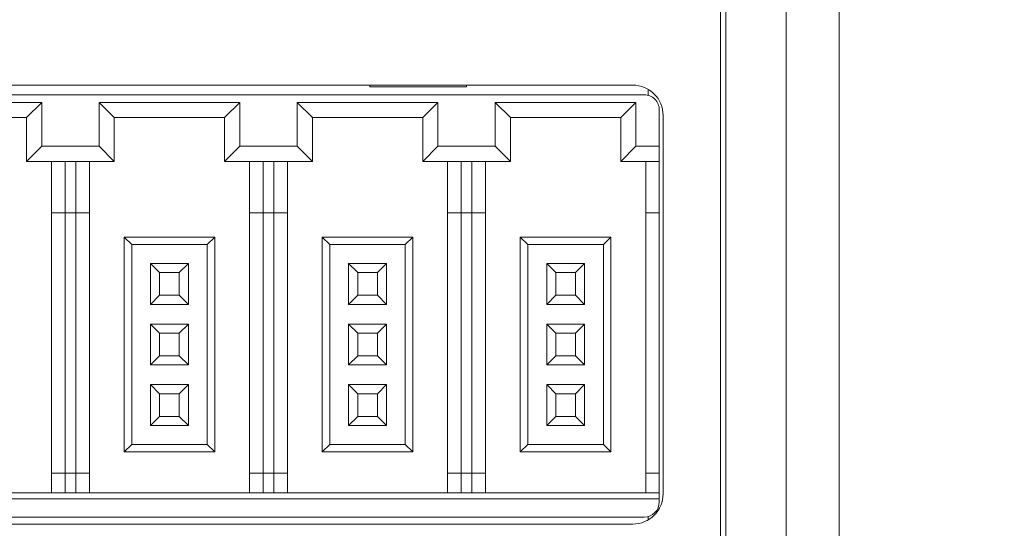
# Model space of a CAD drawing. Header units: millimetres. Extents: x -1114 to 1396, y -630 to 631.
# Tile 240 of 256: x -861 to -828, y 464 to 481. Entities that reach past the tile are written whole.
import ezdxf

# ---------------------------------------------------------------- set-up
doc = ezdxf.new("R2010")
doc.units = ezdxf.units.MM
doc.header["$MEASUREMENT"] = 0

msp = doc.modelspace()

# ---------------------------------------------------------------- linework, layer by layer
at = {"lineweight": 18}
for points, knots in [([(1038.9843, -629.7647), (1038.9843, -629.7647), (-1111.4882, -629.7647), (-1111.4882, -629.7647), (-1111.4882, -629.7647), (-1111.4882, -629.7647), (-1111.4882, 630.7883), (-1111.4882, 630.7883), (-1111.4882, 630.7883), (-1111.4882, 630.7883), (1038.9843, 630.7883), (1038.9843, 630.7883)], [0, 0, 0, 0, 0.3333333, 0.3333333, 0.3333333, 0.3333333, 0.6666667, 0.6666667, 0.6666667, 0.6666667, 1, 1, 1, 1]), ([(-835.6371, 443.1037), (-835.6438, 443.6026), (-835.6415, 444.1014), (-835.641, 444.6003), (-835.641, 444.6003), (-835.6404, 445.0991), (-835.641, 445.598), (-835.6412, 446.0968), (-835.6412, 446.0968), (-835.6413, 446.5957), (-835.6413, 447.0945), (-835.6413, 447.5934), (-835.6413, 447.5934), (-835.6413, 448.0922), (-835.6412, 448.5911), (-835.6412, 449.0899), (-835.6412, 449.0899), (-835.6412, 451.0853), (-835.6412, 453.0807), (-835.6411, 455.0761), (-835.6411, 455.0761), (-835.6411, 459.0669), (-835.6411, 463.0577), (-835.6411, 467.0485), (-835.6411, 467.0485), (-835.6411, 471.0393), (-835.6411, 475.0301), (-835.6411, 479.0209), (-835.6411, 479.0209), (-835.6412, 480.0186), (-835.6412, 481.0163), (-835.6412, 482.014), (-835.6412, 482.014), (-835.6412, 483.0117), (-835.6412, 484.0094), (-835.6412, 485.0071), (-835.6412, 485.0071), (-835.6411, 486.0048), (-835.6408, 487.0025), (-835.6409, 488.0002), (-835.6409, 488.0002), (-835.6409, 488.2496), (-835.641, 488.4991), (-835.6411, 488.7485), (-835.6411, 488.7485), (-835.6412, 488.9979), (-835.6413, 489.2473), (-835.6414, 489.4968), (-835.6414, 489.4968), (-835.6416, 489.9956), (-835.6416, 490.4945), (-835.6406, 490.9933)], [0, 0, 0, 0, 0.0769231, 0.0769231, 0.0769231, 0.0769231, 0.1538462, 0.1538462, 0.1538462, 0.1538462, 0.2307692, 0.2307692, 0.2307692, 0.2307692, 0.3076923, 0.3076923, 0.3076923, 0.3076923, 0.3846154, 0.3846154, 0.3846154, 0.3846154, 0.4615385, 0.4615385, 0.4615385, 0.4615385, 0.5384615, 0.5384615, 0.5384615, 0.5384615, 0.6153846, 0.6153846, 0.6153846, 0.6153846, 0.6923077, 0.6923077, 0.6923077, 0.6923077, 0.7692308, 0.7692308, 0.7692308, 0.7692308, 0.8461538, 0.8461538, 0.8461538, 0.8461538, 0.9230769, 0.9230769, 0.9230769, 0.9230769, 1, 1, 1, 1]), ([(-837.6411, 443.6915), (-837.6411, 444.063), (-837.6411, 444.4417), (-837.6411, 444.8101), (-837.6411, 444.8101), (-837.6411, 445.1786), (-837.6411, 445.537), (-837.6411, 445.9282), (-837.6411, 445.9282), (-837.6411, 446.3195), (-837.6411, 446.7437), (-837.6411, 447.1677), (-837.6411, 447.1677), (-837.6411, 459.2573), (-837.6411, 471.1958), (-837.6411, 483.316), (-837.6411, 483.316), (-837.6411, 484.1885), (-837.6411, 485.0618), (-837.6411, 485.8674), (-837.6411, 485.8674), (-837.6411, 486.673), (-837.6411, 487.4108), (-837.6411, 488.1697), (-837.6411, 488.1697), (-837.6411, 488.9286), (-837.6411, 489.7085), (-837.6411, 490.4724)], [0, 0, 0, 0, 0.1428571, 0.1428571, 0.1428571, 0.1428571, 0.2857143, 0.2857143, 0.2857143, 0.2857143, 0.4285714, 0.4285714, 0.4285714, 0.4285714, 0.5714286, 0.5714286, 0.5714286, 0.5714286, 0.7142857, 0.7142857, 0.7142857, 0.7142857, 0.8571429, 0.8571429, 0.8571429, 0.8571429, 1, 1, 1, 1]), ([(-839.7139, 478.0144), (-839.7139, 478.2796), (-839.8192, 478.5339), (-840.0068, 478.7215), (-840.0068, 478.7215), (-840.1943, 478.909), (-840.4487, 479.0144), (-840.7139, 479.0144)], [0, 0, 0, 0, 0.5, 0.5, 0.5, 0.5, 1, 1, 1, 1]), ([(-839.8403, 478.1968), (-839.8403, 478.3294), (-839.893, 478.4566), (-839.9868, 478.5503), (-839.9868, 478.5503), (-840.0806, 478.6441), (-840.2077, 478.6968), (-840.3403, 478.6968)], [0, 0, 0, 0, 0.5, 0.5, 0.5, 0.5, 1, 1, 1, 1])]:
    msp.add_open_spline(points, degree=3, knots=knots, dxfattribs=at)
for points in [[(-837.8136, 492.0149), (-837.8136, 492.0149), (-837.8136, 442.0149), (-837.8136, 442.0149)], [(-833.8944, 441.9933), (-833.8944, 441.9933), (-833.8944, 491.9933), (-833.8944, 491.9933)], [(-833.8944, 491.9933), (-833.8944, 491.9933), (-833.8944, 441.9933), (-833.8944, 441.9933)], [(-840.7139, 479.0144), (-840.7139, 479.0144), (-891.1139, 479.0144), (-891.1139, 479.0144)], [(-849.4139, 479.0144), (-849.4139, 479.0144), (-849.4139, 478.9644), (-849.4139, 478.9644)], [(-849.4139, 478.9644), (-849.4139, 478.9644), (-846.2139, 478.9644), (-846.2139, 478.9644)], [(-846.2139, 479.0144), (-846.2139, 479.0144), (-846.2139, 478.9644), (-846.2139, 478.9644)], [(-840.2139, 478.6805), (-840.2139, 478.6805), (-840.2139, 478.8801), (-840.2139, 478.8801)], [(-865.3403, 478.6968), (-865.3403, 478.6968), (-852.8403, 478.6968), (-852.8403, 478.6968)], [(-860.2653, 478.4468), (-860.2653, 478.4468), (-864.9153, 478.4468), (-864.9153, 478.4468)], [(-860.2653, 478.4468), (-860.2653, 478.4468), (-860.7653, 477.9468), (-860.7653, 477.9468)], [(-860.2653, 476.9968), (-860.2653, 476.9968), (-860.2653, 478.4468), (-860.2653, 478.4468)], [(-858.3653, 478.4468), (-858.3653, 478.4468), (-858.3653, 476.9968), (-858.3653, 476.9968)], [(-858.3653, 478.4468), (-858.3653, 478.4468), (-857.8653, 477.9468), (-857.8653, 477.9468)], [(-853.7153, 478.4468), (-853.7153, 478.4468), (-858.3653, 478.4468), (-858.3653, 478.4468)], [(-853.7153, 478.4468), (-853.7153, 478.4468), (-854.2153, 477.9468), (-854.2153, 477.9468)], [(-853.7153, 476.9968), (-853.7153, 476.9968), (-853.7153, 478.4468), (-853.7153, 478.4468)], [(-852.8403, 478.6968), (-852.8403, 478.6968), (-840.3403, 478.6968), (-840.3403, 478.6968)], [(-847.1653, 478.4468), (-847.1653, 478.4468), (-851.8153, 478.4468), (-851.8153, 478.4468)], [(-851.8153, 478.4468), (-851.8153, 478.4468), (-851.3153, 477.9468), (-851.3153, 477.9468)], [(-851.8153, 478.4468), (-851.8153, 478.4468), (-851.8153, 476.9968), (-851.8153, 476.9968)], [(-847.1653, 478.4468), (-847.1653, 478.4468), (-847.6653, 477.9468), (-847.6653, 477.9468)], [(-847.1653, 476.9968), (-847.1653, 476.9968), (-847.1653, 478.4468), (-847.1653, 478.4468)], [(-840.6153, 478.4468), (-840.6153, 478.4468), (-845.2653, 478.4468), (-845.2653, 478.4468)], [(-845.2653, 478.4468), (-845.2653, 478.4468), (-844.7653, 477.9468), (-844.7653, 477.9468)], [(-845.2653, 478.4468), (-845.2653, 478.4468), (-845.2653, 476.9968), (-845.2653, 476.9968)], [(-840.6153, 478.4468), (-840.6153, 478.4468), (-841.1153, 477.9468), (-841.1153, 477.9468)], [(-840.6153, 476.9968), (-840.6153, 476.9968), (-840.6153, 478.4468), (-840.6153, 478.4468)], [(-839.8403, 478.1968), (-839.8403, 478.1968), (-839.8403, 476.9968), (-839.8403, 476.9968)], [(-864.4153, 477.9468), (-864.4153, 477.9468), (-860.7653, 477.9468), (-860.7653, 477.9468)], [(-860.7653, 477.9468), (-860.7653, 477.9468), (-860.7653, 476.4968), (-860.7653, 476.4968)], [(-857.8653, 476.4968), (-857.8653, 476.4968), (-857.8653, 477.9468), (-857.8653, 477.9468)], [(-857.8653, 477.9468), (-857.8653, 477.9468), (-854.2153, 477.9468), (-854.2153, 477.9468)], [(-854.2153, 477.9468), (-854.2153, 477.9468), (-854.2153, 476.4968), (-854.2153, 476.4968)], [(-851.3153, 477.9468), (-851.3153, 477.9468), (-847.6653, 477.9468), (-847.6653, 477.9468)], [(-851.3153, 476.4968), (-851.3153, 476.4968), (-851.3153, 477.9468), (-851.3153, 477.9468)], [(-847.6653, 477.9468), (-847.6653, 477.9468), (-847.6653, 476.4968), (-847.6653, 476.4968)], [(-844.7653, 477.9468), (-844.7653, 477.9468), (-841.1153, 477.9468), (-841.1153, 477.9468)], [(-844.7653, 476.4968), (-844.7653, 476.4968), (-844.7653, 477.9468), (-844.7653, 477.9468)], [(-841.1153, 477.9468), (-841.1153, 477.9468), (-841.1153, 476.4968), (-841.1153, 476.4968)], [(-839.7139, 478.0144), (-839.7139, 478.0144), (-839.7139, 465.5144), (-839.7139, 465.5144)], [(-860.2653, 476.9968), (-860.2653, 476.9968), (-860.7653, 476.4968), (-860.7653, 476.4968)], [(-858.3653, 476.9968), (-858.3653, 476.9968), (-860.2653, 476.9968), (-860.2653, 476.9968)], [(-858.3653, 476.9968), (-858.3653, 476.9968), (-857.8653, 476.4968), (-857.8653, 476.4968)], [(-853.7153, 476.9968), (-853.7153, 476.9968), (-854.2153, 476.4968), (-854.2153, 476.4968)], [(-852.8403, 476.9968), (-852.8403, 476.9968), (-853.7153, 476.9968), (-853.7153, 476.9968)], [(-851.8153, 476.9968), (-851.8153, 476.9968), (-852.8403, 476.9968), (-852.8403, 476.9968)], [(-851.8153, 476.9968), (-851.8153, 476.9968), (-851.3153, 476.4968), (-851.3153, 476.4968)], [(-847.1653, 476.9968), (-847.1653, 476.9968), (-847.6653, 476.4968), (-847.6653, 476.4968)], [(-845.2653, 476.9968), (-845.2653, 476.9968), (-847.1653, 476.9968), (-847.1653, 476.9968)], [(-845.2653, 476.9968), (-845.2653, 476.9968), (-844.7653, 476.4968), (-844.7653, 476.4968)], [(-840.6153, 476.9968), (-840.6153, 476.9968), (-841.1153, 476.4968), (-841.1153, 476.4968)], [(-839.8403, 476.9968), (-839.8403, 476.9968), (-840.6153, 476.9968), (-840.6153, 476.9968)], [(-839.8403, 476.9968), (-839.8403, 476.9968), (-839.8403, 476.4968), (-839.8403, 476.4968)], [(-860.7653, 476.4968), (-860.7653, 476.4968), (-857.8653, 476.4968), (-857.8653, 476.4968)], [(-859.9403, 476.4968), (-859.9403, 476.4968), (-859.9403, 474.7968), (-859.9403, 474.7968)], [(-859.4903, 474.7968), (-859.4903, 474.7968), (-859.4903, 476.4968), (-859.4903, 476.4968)], [(-859.1403, 476.4968), (-859.1403, 476.4968), (-859.1403, 474.7968), (-859.1403, 474.7968)], [(-858.6903, 474.7968), (-858.6903, 474.7968), (-858.6903, 476.4968), (-858.6903, 476.4968)], [(-854.2153, 476.4968), (-854.2153, 476.4968), (-852.8403, 476.4968), (-852.8403, 476.4968)], [(-853.3903, 476.4968), (-853.3903, 476.4968), (-853.3903, 474.7968), (-853.3903, 474.7968)], [(-852.9403, 474.7968), (-852.9403, 474.7968), (-852.9403, 476.4968), (-852.9403, 476.4968)], [(-852.8403, 476.4968), (-852.8403, 476.4968), (-851.3153, 476.4968), (-851.3153, 476.4968)], [(-852.5903, 476.4968), (-852.5903, 476.4968), (-852.5903, 474.7968), (-852.5903, 474.7968)], [(-852.1403, 474.7968), (-852.1403, 474.7968), (-852.1403, 476.4968), (-852.1403, 476.4968)], [(-847.6653, 476.4968), (-847.6653, 476.4968), (-844.7653, 476.4968), (-844.7653, 476.4968)], [(-846.8403, 476.4968), (-846.8403, 476.4968), (-846.8403, 474.7968), (-846.8403, 474.7968)], [(-846.3903, 474.7968), (-846.3903, 474.7968), (-846.3903, 476.4968), (-846.3903, 476.4968)], [(-846.0403, 476.4968), (-846.0403, 476.4968), (-846.0403, 474.7968), (-846.0403, 474.7968)], [(-845.5903, 474.7968), (-845.5903, 474.7968), (-845.5903, 476.4968), (-845.5903, 476.4968)], [(-841.1153, 476.4968), (-841.1153, 476.4968), (-839.8403, 476.4968), (-839.8403, 476.4968)], [(-840.2903, 476.4968), (-840.2903, 476.4968), (-840.2903, 474.7968), (-840.2903, 474.7968)], [(-839.8403, 476.4968), (-839.8403, 476.4968), (-839.8403, 474.7968), (-839.8403, 474.7968)], [(-859.9403, 474.7968), (-859.9403, 474.7968), (-859.9403, 466.1968), (-859.9403, 466.1968)], [(-859.9403, 474.7968), (-859.9403, 474.7968), (-859.4903, 474.7968), (-859.4903, 474.7968)], [(-859.4903, 466.1968), (-859.4903, 466.1968), (-859.4903, 474.7968), (-859.4903, 474.7968)], [(-859.4903, 474.7968), (-859.4903, 474.7968), (-859.1403, 474.7968), (-859.1403, 474.7968)], [(-859.1403, 474.7968), (-859.1403, 474.7968), (-859.1403, 466.1968), (-859.1403, 466.1968)], [(-859.1403, 474.7968), (-859.1403, 474.7968), (-858.6903, 474.7968), (-858.6903, 474.7968)], [(-858.6903, 466.1968), (-858.6903, 466.1968), (-858.6903, 474.7968), (-858.6903, 474.7968)], [(-853.3903, 474.7968), (-853.3903, 474.7968), (-853.3903, 466.1968), (-853.3903, 466.1968)], [(-853.3903, 474.7968), (-853.3903, 474.7968), (-852.9403, 474.7968), (-852.9403, 474.7968)], [(-852.9403, 466.1968), (-852.9403, 466.1968), (-852.9403, 474.7968), (-852.9403, 474.7968)], [(-852.9403, 474.7968), (-852.9403, 474.7968), (-852.8403, 474.7968), (-852.8403, 474.7968)], [(-852.8403, 474.7968), (-852.8403, 474.7968), (-852.5903, 474.7968), (-852.5903, 474.7968)], [(-852.5903, 474.7968), (-852.5903, 474.7968), (-852.5903, 466.1968), (-852.5903, 466.1968)], [(-852.5903, 474.7968), (-852.5903, 474.7968), (-852.1403, 474.7968), (-852.1403, 474.7968)], [(-852.1403, 466.1968), (-852.1403, 466.1968), (-852.1403, 474.7968), (-852.1403, 474.7968)], [(-846.8403, 474.7968), (-846.8403, 474.7968), (-846.8403, 466.1968), (-846.8403, 466.1968)], [(-846.8403, 474.7968), (-846.8403, 474.7968), (-846.3903, 474.7968), (-846.3903, 474.7968)], [(-846.3903, 466.1968), (-846.3903, 466.1968), (-846.3903, 474.7968), (-846.3903, 474.7968)], [(-846.3903, 474.7968), (-846.3903, 474.7968), (-846.0403, 474.7968), (-846.0403, 474.7968)], [(-846.0403, 474.7968), (-846.0403, 474.7968), (-846.0403, 466.1968), (-846.0403, 466.1968)], [(-846.0403, 474.7968), (-846.0403, 474.7968), (-845.5903, 474.7968), (-845.5903, 474.7968)], [(-845.5903, 466.1968), (-845.5903, 466.1968), (-845.5903, 474.7968), (-845.5903, 474.7968)], [(-840.2903, 474.7968), (-840.2903, 474.7968), (-840.2903, 466.1968), (-840.2903, 466.1968)], [(-840.2903, 474.7968), (-840.2903, 474.7968), (-839.8403, 474.7968), (-839.8403, 474.7968)], [(-839.8403, 474.7968), (-839.8403, 474.7968), (-839.8403, 466.1968), (-839.8403, 466.1968)], [(-854.5403, 473.9968), (-854.5403, 473.9968), (-857.5403, 473.9968), (-857.5403, 473.9968)], [(-857.5403, 473.9968), (-857.5403, 473.9968), (-857.2903, 473.7468), (-857.2903, 473.7468)], [(-857.5403, 473.9968), (-857.5403, 473.9968), (-857.5403, 466.8968), (-857.5403, 466.8968)], [(-854.5403, 473.9968), (-854.5403, 473.9968), (-854.7903, 473.7468), (-854.7903, 473.7468)], [(-854.5403, 466.8968), (-854.5403, 466.8968), (-854.5403, 473.9968), (-854.5403, 473.9968)], [(-847.9903, 473.9968), (-847.9903, 473.9968), (-850.9903, 473.9968), (-850.9903, 473.9968)], [(-850.9903, 473.9968), (-850.9903, 473.9968), (-850.7403, 473.7468), (-850.7403, 473.7468)], [(-850.9903, 473.9968), (-850.9903, 473.9968), (-850.9903, 466.8968), (-850.9903, 466.8968)], [(-847.9903, 473.9968), (-847.9903, 473.9968), (-848.2403, 473.7468), (-848.2403, 473.7468)], [(-847.9903, 466.8968), (-847.9903, 466.8968), (-847.9903, 473.9968), (-847.9903, 473.9968)], [(-844.4403, 473.9968), (-844.4403, 473.9968), (-844.4403, 466.8968), (-844.4403, 466.8968)], [(-841.4403, 473.9968), (-841.4403, 473.9968), (-844.4403, 473.9968), (-844.4403, 473.9968)], [(-844.4403, 473.9968), (-844.4403, 473.9968), (-844.1903, 473.7468), (-844.1903, 473.7468)], [(-841.4403, 473.9968), (-841.4403, 473.9968), (-841.6903, 473.7468), (-841.6903, 473.7468)], [(-841.4403, 466.8968), (-841.4403, 466.8968), (-841.4403, 473.9968), (-841.4403, 473.9968)], [(-857.2903, 473.7468), (-857.2903, 473.7468), (-854.7903, 473.7468), (-854.7903, 473.7468)], [(-857.2903, 467.1468), (-857.2903, 467.1468), (-857.2903, 473.7468), (-857.2903, 473.7468)], [(-854.7903, 473.7468), (-854.7903, 473.7468), (-854.7903, 467.1468), (-854.7903, 467.1468)], [(-850.7403, 473.7468), (-850.7403, 473.7468), (-848.2403, 473.7468), (-848.2403, 473.7468)], [(-850.7403, 467.1468), (-850.7403, 467.1468), (-850.7403, 473.7468), (-850.7403, 473.7468)], [(-848.2403, 473.7468), (-848.2403, 473.7468), (-848.2403, 467.1468), (-848.2403, 467.1468)], [(-844.1903, 467.1468), (-844.1903, 467.1468), (-844.1903, 473.7468), (-844.1903, 473.7468)], [(-844.1903, 473.7468), (-844.1903, 473.7468), (-841.6903, 473.7468), (-841.6903, 473.7468)], [(-841.6903, 473.7468), (-841.6903, 473.7468), (-841.6903, 467.1468), (-841.6903, 467.1468)], [(-856.3653, 472.8218), (-856.3653, 472.8218), (-856.6653, 473.1218), (-856.6653, 473.1218)], [(-856.6653, 473.1218), (-856.6653, 473.1218), (-856.6653, 471.7718), (-856.6653, 471.7718)], [(-855.4153, 473.1218), (-855.4153, 473.1218), (-856.6653, 473.1218), (-856.6653, 473.1218)], [(-855.7153, 472.8218), (-855.7153, 472.8218), (-855.4153, 473.1218), (-855.4153, 473.1218)], [(-855.4153, 471.7718), (-855.4153, 471.7718), (-855.4153, 473.1218), (-855.4153, 473.1218)], [(-850.1153, 473.1218), (-850.1153, 473.1218), (-850.1153, 471.7718), (-850.1153, 471.7718)], [(-848.8653, 473.1218), (-848.8653, 473.1218), (-850.1153, 473.1218), (-850.1153, 473.1218)], [(-849.8153, 472.8218), (-849.8153, 472.8218), (-850.1153, 473.1218), (-850.1153, 473.1218)], [(-849.1653, 472.8218), (-849.1653, 472.8218), (-848.8653, 473.1218), (-848.8653, 473.1218)], [(-848.8653, 471.7718), (-848.8653, 471.7718), (-848.8653, 473.1218), (-848.8653, 473.1218)], [(-843.5653, 473.1218), (-843.5653, 473.1218), (-843.5653, 471.7718), (-843.5653, 471.7718)], [(-843.2653, 472.8218), (-843.2653, 472.8218), (-843.5653, 473.1218), (-843.5653, 473.1218)], [(-842.3153, 473.1218), (-842.3153, 473.1218), (-843.5653, 473.1218), (-843.5653, 473.1218)], [(-842.6153, 472.8218), (-842.6153, 472.8218), (-842.3153, 473.1218), (-842.3153, 473.1218)], [(-842.3153, 471.7718), (-842.3153, 471.7718), (-842.3153, 473.1218), (-842.3153, 473.1218)], [(-856.3653, 472.0718), (-856.3653, 472.0718), (-856.3653, 472.8218), (-856.3653, 472.8218)], [(-856.3653, 472.8218), (-856.3653, 472.8218), (-855.7153, 472.8218), (-855.7153, 472.8218)], [(-855.7153, 472.8218), (-855.7153, 472.8218), (-855.7153, 472.0718), (-855.7153, 472.0718)], [(-849.8153, 472.0718), (-849.8153, 472.0718), (-849.8153, 472.8218), (-849.8153, 472.8218)], [(-849.8153, 472.8218), (-849.8153, 472.8218), (-849.1653, 472.8218), (-849.1653, 472.8218)], [(-849.1653, 472.8218), (-849.1653, 472.8218), (-849.1653, 472.0718), (-849.1653, 472.0718)], [(-843.2653, 472.0718), (-843.2653, 472.0718), (-843.2653, 472.8218), (-843.2653, 472.8218)], [(-843.2653, 472.8218), (-843.2653, 472.8218), (-842.6153, 472.8218), (-842.6153, 472.8218)], [(-842.6153, 472.8218), (-842.6153, 472.8218), (-842.6153, 472.0718), (-842.6153, 472.0718)], [(-856.6653, 471.7718), (-856.6653, 471.7718), (-856.3653, 472.0718), (-856.3653, 472.0718)], [(-855.7153, 472.0718), (-855.7153, 472.0718), (-856.3653, 472.0718), (-856.3653, 472.0718)], [(-855.7153, 472.0718), (-855.7153, 472.0718), (-855.4153, 471.7718), (-855.4153, 471.7718)], [(-850.1153, 471.7718), (-850.1153, 471.7718), (-849.8153, 472.0718), (-849.8153, 472.0718)], [(-849.1653, 472.0718), (-849.1653, 472.0718), (-849.8153, 472.0718), (-849.8153, 472.0718)], [(-849.1653, 472.0718), (-849.1653, 472.0718), (-848.8653, 471.7718), (-848.8653, 471.7718)], [(-843.5653, 471.7718), (-843.5653, 471.7718), (-843.2653, 472.0718), (-843.2653, 472.0718)], [(-842.6153, 472.0718), (-842.6153, 472.0718), (-843.2653, 472.0718), (-843.2653, 472.0718)], [(-842.6153, 472.0718), (-842.6153, 472.0718), (-842.3153, 471.7718), (-842.3153, 471.7718)], [(-856.6653, 471.7718), (-856.6653, 471.7718), (-855.4153, 471.7718), (-855.4153, 471.7718)], [(-850.1153, 471.7718), (-850.1153, 471.7718), (-848.8653, 471.7718), (-848.8653, 471.7718)], [(-843.5653, 471.7718), (-843.5653, 471.7718), (-842.3153, 471.7718), (-842.3153, 471.7718)], [(-856.3653, 470.8218), (-856.3653, 470.8218), (-856.6653, 471.1218), (-856.6653, 471.1218)], [(-856.6653, 471.1218), (-856.6653, 471.1218), (-856.6653, 469.7718), (-856.6653, 469.7718)], [(-855.4153, 471.1218), (-855.4153, 471.1218), (-856.6653, 471.1218), (-856.6653, 471.1218)], [(-855.7153, 470.8218), (-855.7153, 470.8218), (-855.4153, 471.1218), (-855.4153, 471.1218)], [(-855.4153, 469.7718), (-855.4153, 469.7718), (-855.4153, 471.1218), (-855.4153, 471.1218)], [(-850.1153, 471.1218), (-850.1153, 471.1218), (-850.1153, 469.7718), (-850.1153, 469.7718)], [(-848.8653, 471.1218), (-848.8653, 471.1218), (-850.1153, 471.1218), (-850.1153, 471.1218)], [(-849.8153, 470.8218), (-849.8153, 470.8218), (-850.1153, 471.1218), (-850.1153, 471.1218)], [(-849.1653, 470.8218), (-849.1653, 470.8218), (-848.8653, 471.1218), (-848.8653, 471.1218)], [(-848.8653, 469.7718), (-848.8653, 469.7718), (-848.8653, 471.1218), (-848.8653, 471.1218)], [(-842.3153, 471.1218), (-842.3153, 471.1218), (-843.5653, 471.1218), (-843.5653, 471.1218)], [(-843.2653, 470.8218), (-843.2653, 470.8218), (-843.5653, 471.1218), (-843.5653, 471.1218)], [(-843.5653, 471.1218), (-843.5653, 471.1218), (-843.5653, 469.7718), (-843.5653, 469.7718)], [(-842.6153, 470.8218), (-842.6153, 470.8218), (-842.3153, 471.1218), (-842.3153, 471.1218)], [(-842.3153, 469.7718), (-842.3153, 469.7718), (-842.3153, 471.1218), (-842.3153, 471.1218)], [(-856.3653, 470.8218), (-856.3653, 470.8218), (-855.7153, 470.8218), (-855.7153, 470.8218)], [(-856.3653, 470.0718), (-856.3653, 470.0718), (-856.3653, 470.8218), (-856.3653, 470.8218)], [(-855.7153, 470.8218), (-855.7153, 470.8218), (-855.7153, 470.0718), (-855.7153, 470.0718)], [(-849.8153, 470.0718), (-849.8153, 470.0718), (-849.8153, 470.8218), (-849.8153, 470.8218)], [(-849.8153, 470.8218), (-849.8153, 470.8218), (-849.1653, 470.8218), (-849.1653, 470.8218)], [(-849.1653, 470.8218), (-849.1653, 470.8218), (-849.1653, 470.0718), (-849.1653, 470.0718)], [(-843.2653, 470.8218), (-843.2653, 470.8218), (-842.6153, 470.8218), (-842.6153, 470.8218)], [(-843.2653, 470.0718), (-843.2653, 470.0718), (-843.2653, 470.8218), (-843.2653, 470.8218)], [(-842.6153, 470.8218), (-842.6153, 470.8218), (-842.6153, 470.0718), (-842.6153, 470.0718)], [(-856.6653, 469.7718), (-856.6653, 469.7718), (-856.3653, 470.0718), (-856.3653, 470.0718)], [(-855.7153, 470.0718), (-855.7153, 470.0718), (-856.3653, 470.0718), (-856.3653, 470.0718)], [(-855.7153, 470.0718), (-855.7153, 470.0718), (-855.4153, 469.7718), (-855.4153, 469.7718)], [(-850.1153, 469.7718), (-850.1153, 469.7718), (-849.8153, 470.0718), (-849.8153, 470.0718)], [(-849.1653, 470.0718), (-849.1653, 470.0718), (-849.8153, 470.0718), (-849.8153, 470.0718)], [(-849.1653, 470.0718), (-849.1653, 470.0718), (-848.8653, 469.7718), (-848.8653, 469.7718)], [(-843.5653, 469.7718), (-843.5653, 469.7718), (-843.2653, 470.0718), (-843.2653, 470.0718)], [(-842.6153, 470.0718), (-842.6153, 470.0718), (-843.2653, 470.0718), (-843.2653, 470.0718)], [(-842.6153, 470.0718), (-842.6153, 470.0718), (-842.3153, 469.7718), (-842.3153, 469.7718)], [(-856.6653, 469.7718), (-856.6653, 469.7718), (-855.4153, 469.7718), (-855.4153, 469.7718)], [(-850.1153, 469.7718), (-850.1153, 469.7718), (-848.8653, 469.7718), (-848.8653, 469.7718)], [(-843.5653, 469.7718), (-843.5653, 469.7718), (-842.3153, 469.7718), (-842.3153, 469.7718)], [(-856.3653, 468.8218), (-856.3653, 468.8218), (-856.6653, 469.1218), (-856.6653, 469.1218)], [(-856.6653, 469.1218), (-856.6653, 469.1218), (-856.6653, 467.7718), (-856.6653, 467.7718)], [(-855.4153, 469.1218), (-855.4153, 469.1218), (-856.6653, 469.1218), (-856.6653, 469.1218)], [(-855.7153, 468.8218), (-855.7153, 468.8218), (-855.4153, 469.1218), (-855.4153, 469.1218)], [(-855.4153, 467.7718), (-855.4153, 467.7718), (-855.4153, 469.1218), (-855.4153, 469.1218)], [(-850.1153, 469.1218), (-850.1153, 469.1218), (-850.1153, 467.7718), (-850.1153, 467.7718)], [(-848.8653, 469.1218), (-848.8653, 469.1218), (-850.1153, 469.1218), (-850.1153, 469.1218)], [(-849.8153, 468.8218), (-849.8153, 468.8218), (-850.1153, 469.1218), (-850.1153, 469.1218)], [(-849.1653, 468.8218), (-849.1653, 468.8218), (-848.8653, 469.1218), (-848.8653, 469.1218)], [(-848.8653, 467.7718), (-848.8653, 467.7718), (-848.8653, 469.1218), (-848.8653, 469.1218)], [(-843.5653, 469.1218), (-843.5653, 469.1218), (-843.5653, 467.7718), (-843.5653, 467.7718)], [(-843.2653, 468.8218), (-843.2653, 468.8218), (-843.5653, 469.1218), (-843.5653, 469.1218)], [(-842.3153, 469.1218), (-842.3153, 469.1218), (-843.5653, 469.1218), (-843.5653, 469.1218)], [(-842.6153, 468.8218), (-842.6153, 468.8218), (-842.3153, 469.1218), (-842.3153, 469.1218)], [(-842.3153, 467.7718), (-842.3153, 467.7718), (-842.3153, 469.1218), (-842.3153, 469.1218)], [(-856.3653, 468.0718), (-856.3653, 468.0718), (-856.3653, 468.8218), (-856.3653, 468.8218)], [(-856.3653, 468.8218), (-856.3653, 468.8218), (-855.7153, 468.8218), (-855.7153, 468.8218)], [(-855.7153, 468.8218), (-855.7153, 468.8218), (-855.7153, 468.0718), (-855.7153, 468.0718)], [(-849.8153, 468.0718), (-849.8153, 468.0718), (-849.8153, 468.8218), (-849.8153, 468.8218)], [(-849.8153, 468.8218), (-849.8153, 468.8218), (-849.1653, 468.8218), (-849.1653, 468.8218)], [(-849.1653, 468.8218), (-849.1653, 468.8218), (-849.1653, 468.0718), (-849.1653, 468.0718)], [(-843.2653, 468.0718), (-843.2653, 468.0718), (-843.2653, 468.8218), (-843.2653, 468.8218)], [(-843.2653, 468.8218), (-843.2653, 468.8218), (-842.6153, 468.8218), (-842.6153, 468.8218)], [(-842.6153, 468.8218), (-842.6153, 468.8218), (-842.6153, 468.0718), (-842.6153, 468.0718)], [(-856.6653, 467.7718), (-856.6653, 467.7718), (-856.3653, 468.0718), (-856.3653, 468.0718)], [(-855.7153, 468.0718), (-855.7153, 468.0718), (-856.3653, 468.0718), (-856.3653, 468.0718)], [(-855.7153, 468.0718), (-855.7153, 468.0718), (-855.4153, 467.7718), (-855.4153, 467.7718)], [(-850.1153, 467.7718), (-850.1153, 467.7718), (-849.8153, 468.0718), (-849.8153, 468.0718)], [(-849.1653, 468.0718), (-849.1653, 468.0718), (-849.8153, 468.0718), (-849.8153, 468.0718)], [(-849.1653, 468.0718), (-849.1653, 468.0718), (-848.8653, 467.7718), (-848.8653, 467.7718)], [(-843.5653, 467.7718), (-843.5653, 467.7718), (-843.2653, 468.0718), (-843.2653, 468.0718)], [(-842.6153, 468.0718), (-842.6153, 468.0718), (-843.2653, 468.0718), (-843.2653, 468.0718)], [(-842.6153, 468.0718), (-842.6153, 468.0718), (-842.3153, 467.7718), (-842.3153, 467.7718)], [(-856.6653, 467.7718), (-856.6653, 467.7718), (-855.4153, 467.7718), (-855.4153, 467.7718)], [(-850.1153, 467.7718), (-850.1153, 467.7718), (-848.8653, 467.7718), (-848.8653, 467.7718)], [(-843.5653, 467.7718), (-843.5653, 467.7718), (-842.3153, 467.7718), (-842.3153, 467.7718)], [(-857.5403, 466.8968), (-857.5403, 466.8968), (-857.2903, 467.1468), (-857.2903, 467.1468)], [(-854.7903, 467.1468), (-854.7903, 467.1468), (-857.2903, 467.1468), (-857.2903, 467.1468)], [(-854.7903, 467.1468), (-854.7903, 467.1468), (-854.5403, 466.8968), (-854.5403, 466.8968)], [(-850.9903, 466.8968), (-850.9903, 466.8968), (-850.7403, 467.1468), (-850.7403, 467.1468)], [(-848.2403, 467.1468), (-848.2403, 467.1468), (-850.7403, 467.1468), (-850.7403, 467.1468)], [(-848.2403, 467.1468), (-848.2403, 467.1468), (-847.9903, 466.8968), (-847.9903, 466.8968)], [(-844.4403, 466.8968), (-844.4403, 466.8968), (-844.1903, 467.1468), (-844.1903, 467.1468)], [(-841.6903, 467.1468), (-841.6903, 467.1468), (-844.1903, 467.1468), (-844.1903, 467.1468)], [(-841.6903, 467.1468), (-841.6903, 467.1468), (-841.4403, 466.8968), (-841.4403, 466.8968)], [(-857.5403, 466.8968), (-857.5403, 466.8968), (-854.5403, 466.8968), (-854.5403, 466.8968)], [(-850.9903, 466.8968), (-850.9903, 466.8968), (-847.9903, 466.8968), (-847.9903, 466.8968)], [(-844.4403, 466.8968), (-844.4403, 466.8968), (-841.4403, 466.8968), (-841.4403, 466.8968)], [(-859.4903, 466.1968), (-859.4903, 466.1968), (-859.9403, 466.1968), (-859.9403, 466.1968)], [(-859.9403, 466.1968), (-859.9403, 466.1968), (-859.9403, 465.5468), (-859.9403, 465.5468)], [(-859.1403, 466.1968), (-859.1403, 466.1968), (-859.4903, 466.1968), (-859.4903, 466.1968)], [(-859.4903, 466.1968), (-859.4903, 466.1968), (-859.4903, 465.5468), (-859.4903, 465.5468)], [(-858.6903, 466.1968), (-858.6903, 466.1968), (-859.1403, 466.1968), (-859.1403, 466.1968)], [(-859.1403, 466.1968), (-859.1403, 466.1968), (-859.1403, 465.5468), (-859.1403, 465.5468)], [(-858.6903, 465.5468), (-858.6903, 465.5468), (-858.6903, 466.1968), (-858.6903, 466.1968)], [(-852.9403, 466.1968), (-852.9403, 466.1968), (-853.3903, 466.1968), (-853.3903, 466.1968)], [(-853.3903, 466.1968), (-853.3903, 466.1968), (-853.3903, 465.5468), (-853.3903, 465.5468)], [(-852.8403, 466.1968), (-852.8403, 466.1968), (-852.9403, 466.1968), (-852.9403, 466.1968)], [(-852.9403, 466.1968), (-852.9403, 466.1968), (-852.9403, 465.5468), (-852.9403, 465.5468)], [(-852.5903, 466.1968), (-852.5903, 466.1968), (-852.8403, 466.1968), (-852.8403, 466.1968)], [(-852.1403, 466.1968), (-852.1403, 466.1968), (-852.5903, 466.1968), (-852.5903, 466.1968)], [(-852.5903, 466.1968), (-852.5903, 466.1968), (-852.5903, 465.5468), (-852.5903, 465.5468)], [(-852.1403, 465.5468), (-852.1403, 465.5468), (-852.1403, 466.1968), (-852.1403, 466.1968)], [(-846.3903, 466.1968), (-846.3903, 466.1968), (-846.8403, 466.1968), (-846.8403, 466.1968)], [(-846.8403, 466.1968), (-846.8403, 466.1968), (-846.8403, 465.5468), (-846.8403, 465.5468)], [(-846.0403, 466.1968), (-846.0403, 466.1968), (-846.3903, 466.1968), (-846.3903, 466.1968)], [(-846.3903, 466.1968), (-846.3903, 466.1968), (-846.3903, 465.5468), (-846.3903, 465.5468)], [(-845.5903, 466.1968), (-845.5903, 466.1968), (-846.0403, 466.1968), (-846.0403, 466.1968)], [(-846.0403, 466.1968), (-846.0403, 466.1968), (-846.0403, 465.5468), (-846.0403, 465.5468)], [(-845.5903, 465.5468), (-845.5903, 465.5468), (-845.5903, 466.1968), (-845.5903, 466.1968)], [(-839.8403, 466.1968), (-839.8403, 466.1968), (-840.2903, 466.1968), (-840.2903, 466.1968)], [(-840.2903, 466.1968), (-840.2903, 466.1968), (-840.2903, 465.5468), (-840.2903, 465.5468)], [(-839.8403, 466.1968), (-839.8403, 466.1968), (-839.8403, 465.5468), (-839.8403, 465.5468)], [(-852.8403, 465.5468), (-852.8403, 465.5468), (-865.8403, 465.5468), (-865.8403, 465.5468)], [(-839.8403, 465.5468), (-839.8403, 465.5468), (-852.8403, 465.5468), (-852.8403, 465.5468)], [(-840.7139, 464.5144), (-840.1616, 464.5144), (-839.7139, 464.9621), (-839.7139, 465.5143)], [(-839.8403, 465.3468), (-839.8403, 465.3468), (-839.8403, 465.5468), (-839.8403, 465.5468)], [(-865.8403, 465.3468), (-865.8403, 465.3468), (-852.8403, 465.3468), (-852.8403, 465.3468)], [(-852.8403, 465.3468), (-852.8403, 465.3468), (-839.8403, 465.3468), (-839.8403, 465.3468)], [(-840.3403, 464.7468), (-840.0642, 464.7468), (-839.8403, 464.9706), (-839.8403, 465.2468)], [(-839.8403, 465.3468), (-839.8403, 465.3468), (-839.8403, 465.2468), (-839.8403, 465.2468)], [(-852.8403, 464.7468), (-852.8403, 464.7468), (-865.3403, 464.7468), (-865.3403, 464.7468)], [(-840.3403, 464.7468), (-840.3403, 464.7468), (-852.8403, 464.7468), (-852.8403, 464.7468)], [(-840.2139, 464.6491), (-840.2139, 464.6491), (-840.2139, 464.7635), (-840.2139, 464.7635)], [(-840.7139, 464.5144), (-840.7139, 464.5144), (-891.1139, 464.5144), (-891.1139, 464.5144)]]:
    msp.add_open_spline(points, degree=3, dxfattribs=at)

doc.saveas('drawing.dxf')
